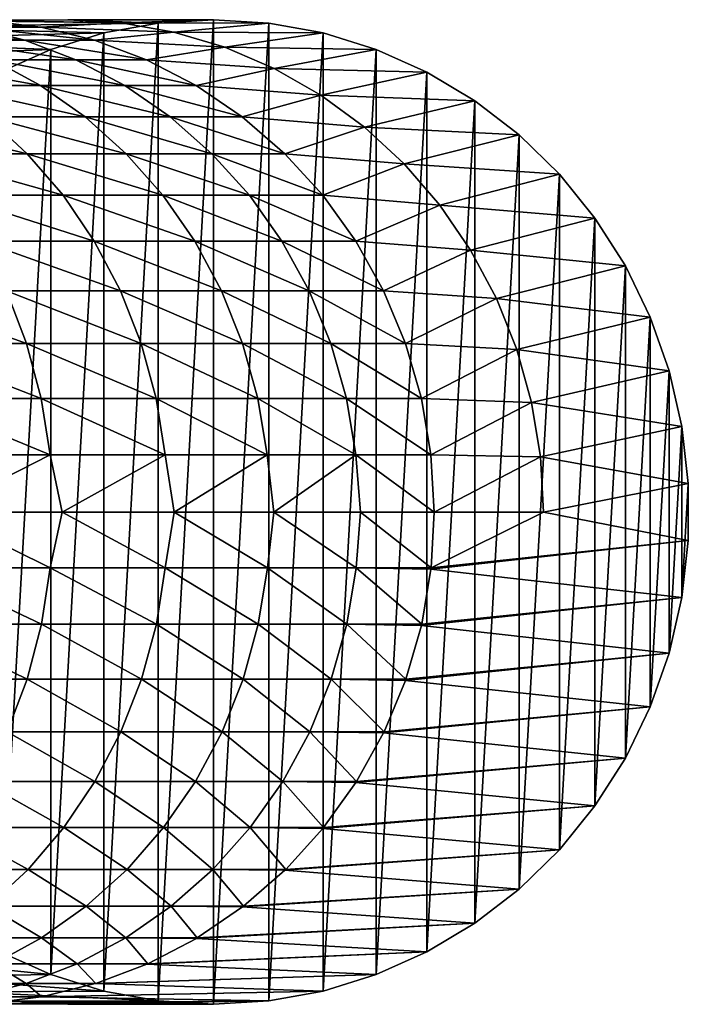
# Model space of a CAD drawing. Header units: metres. Extents: x -23 to 265, y -23 to 70.
# Tile 64 of 64: x 246 to 265, y -14 to 14. Entities that reach past the tile are written whole.
import ezdxf

# ---------------------------------------------------------------- set-up
doc = ezdxf.new("R2010")
doc.units = ezdxf.units.M
doc.layers.add('solid_SWIVIEL_SPOUT_SW0001', color=7, linetype='CONTINUOUS')

msp = doc.modelspace()

# ---------------------------------------------------------------- linework, layer by layer
at = {"layer": 'solid_SWIVIEL_SPOUT_SW0001'}
for points in [[(239.896378, 13.411853, 211.304337), (241.404877, 13.78333, 211.708542), (247.903793, 13.622631, 184.459564)], [(241.404877, 13.78333, 211.708542), (241.426559, 13.787309, 211.714355), (247.903793, 13.622631, 184.459564)], [(241.426559, 13.787309, 211.714355), (242.968094, 13.975067, 212.127411), (249.452469, 13.905336, 184.874527)], [(241.426559, 13.787309, 211.714355), (249.452469, 13.905336, 184.874527), (247.903793, 13.622631, 184.459564)], [(241.837158, 13.790409, 226.018539), (243.31575, 13.416516, 226.592834), (245.656494, 13.416516, 220.04451)], [(244.148895, 13.790409, 219.551376), (241.837158, 13.790409, 226.018539), (245.656494, 13.416516, 220.04451)], [(242.610214, 13.977437, 219.04805), (246.105988, 13.790409, 212.968201), (244.561096, 13.976315, 212.554245)], [(242.610214, 13.977437, 219.04805), (244.148895, 13.790409, 219.551376), (246.105988, 13.790409, 212.968201)], [(242.968094, 13.975067, 212.127411), (242.98851, 13.976315, 212.132874), (249.452469, 13.905336, 184.874527)], [(242.98851, 13.976315, 212.132874), (246.881287, 14, 200.75), (249.452469, 13.905336, 184.874527)], [(242.98851, 13.976315, 212.132874), (244.542236, 13.977437, 212.549194), (246.881287, 14, 200.75)], [(244.148895, 13.790409, 219.551376), (247.638153, 13.416516, 213.378738), (246.123047, 13.787309, 212.972763)], [(244.148895, 13.790409, 219.551376), (245.656494, 13.416516, 220.04451), (247.638153, 13.416516, 213.378738)], [(244.148895, 13.790409, 219.551376), (246.123047, 13.787309, 212.972763), (246.105988, 13.790409, 212.968201)], [(244.542236, 13.977437, 212.549194), (244.561096, 13.976315, 212.554245), (246.881287, 14, 200.75)], [(244.561096, 13.976315, 212.554245), (248.395355, 13.911974, 201.155685), (246.881287, 14, 200.75)], [(244.561096, 13.976315, 212.554245), (246.105988, 13.790409, 212.968201), (248.395355, 13.911974, 201.155685)], [(246.105988, 13.790409, 212.968201), (246.123047, 13.787309, 212.972763), (248.395355, 13.911974, 201.155685)], [(246.123047, 13.787309, 212.972763), (249.890213, 13.64904, 201.556244), (248.395355, 13.911974, 201.155685)], [(246.123047, 13.787309, 212.972763), (247.638153, 13.416516, 213.378738), (249.890213, 13.64904, 201.556244)], [(246.881287, 14, 200.75), (251.0224, 14, 185.295181), (249.452469, 13.905336, 184.874527)], [(248.395355, 13.911974, 201.155685), (251.0224, 14, 185.295181), (246.881287, 14, 200.75)], [(249.452469, 13.905336, 184.874527), (249.452469, -13.905336, 184.874527), (247.903793, -13.622631, 184.459564)], [(249.452469, 13.905336, 184.874527), (247.903793, -13.622631, 184.459564), (247.903793, 13.622631, 184.459564)], [(252.592316, 13.905336, 185.715851), (251.0224, 14, 185.295181), (248.395355, 13.911974, 201.155685)], [(252.592316, 13.905336, 185.715851), (248.395355, 13.911974, 201.155685), (249.890213, 13.64904, 201.556244)], [(251.0224, 14, 185.295181), (251.0224, -14, 185.295181), (249.452469, -13.905336, 184.874527)], [(251.0224, 14, 185.295181), (249.452469, -13.905336, 184.874527), (249.452469, 13.905336, 184.874527)], [(254.140991, 13.622631, 186.130814), (252.592316, 13.905336, 185.715851), (249.890213, 13.64904, 201.556244)], [(252.592316, 13.905336, 185.715851), (251.0224, -14, 185.295181), (251.0224, 14, 185.295181)], [(252.592316, -13.905336, 185.715851), (251.0224, -14, 185.295181), (252.592316, 13.905336, 185.715851)], [(252.592316, -13.905336, 185.715851), (252.592316, 13.905336, 185.715851), (254.140991, 13.622631, 186.130814)], [(239.896378, 13.411853, 211.304337), (247.903793, 13.622631, 184.459564), (246.397278, 13.155698, 184.055893)], [(247.903793, 13.622631, 184.459564), (247.903793, -13.622631, 184.459564), (246.397263, -13.155696, 184.055893)], [(247.903793, 13.622631, 184.459564), (246.397263, -13.155696, 184.055893), (246.397278, 13.155698, 184.055893)], [(247.638153, 13.416516, 213.378738), (251.347412, 13.214451, 201.946686), (249.890213, 13.64904, 201.556244)], [(254.140991, 13.622631, 186.130814), (249.890213, 13.64904, 201.556244), (251.347412, 13.214451, 201.946686)], [(255.647522, 13.155696, 186.534485), (254.140991, 13.622631, 186.130814), (251.347412, 13.214451, 201.946686)], [(252.592316, -13.905336, 185.715851), (254.140991, 13.622631, 186.130814), (254.140991, -13.622631, 186.130814)], [(254.140991, -13.622631, 186.130814), (254.140991, 13.622631, 186.130814), (255.647522, 13.155696, 186.534485)], [(238.418625, 12.855025, 210.908386), (239.873764, 13.404825, 211.298279), (246.397278, 13.155698, 184.055893)], [(239.873764, 13.404825, 211.298279), (239.896378, 13.411853, 211.304337), (246.397278, 13.155698, 184.055893)], [(243.31575, 13.416516, 226.592834), (244.743835, 12.860826, 227.147507), (247.112595, 12.860826, 220.520813)], [(245.656494, 13.416516, 220.04451), (243.31575, 13.416516, 226.592834), (247.112595, 12.860826, 220.520813)], [(245.656494, 13.416516, 220.04451), (249.117966, 12.860826, 213.775253), (247.638153, 13.416516, 213.378738)], [(245.656494, 13.416516, 220.04451), (247.112595, 12.860826, 220.520813), (249.117966, 12.860826, 213.775253)], [(247.638153, 13.416516, 213.378738), (249.117966, 12.860826, 213.775253), (251.347412, 13.214451, 201.946686)], [(249.117966, 12.860826, 213.775253), (252.748688, 12.61356, 202.322159), (251.347412, 13.214451, 201.946686)], [(255.647522, 13.155696, 186.534485), (251.347412, 13.214451, 201.946686), (252.748688, 12.61356, 202.322159)], [(238.418625, 12.855025, 210.908386), (246.397278, 13.155698, 184.055893), (244.953293, 12.510856, 183.668976)], [(246.397278, 13.155698, 184.055893), (246.397263, -13.155696, 184.055893), (244.953293, -12.510853, 183.668976)], [(246.397278, 13.155698, 184.055893), (244.953293, -12.510853, 183.668976), (244.953293, 12.510856, 183.668976)], [(257.091492, 12.510853, 186.921402), (255.647522, 13.155696, 186.534485), (252.748688, 12.61356, 202.322159)], [(254.140991, -13.622631, 186.130814), (255.647522, 13.155696, 186.534485), (255.647507, -13.155698, 186.534485)], [(255.647507, -13.155698, 186.534485), (255.647522, 13.155696, 186.534485), (257.091492, 12.510853, 186.921402)], [(242.018677, 12.860826, 233.635757), (243.346237, 12.130866, 234.236282), (246.102036, 12.130866, 227.675034)], [(244.743835, 12.860826, 227.147507), (242.018677, 12.860826, 233.635757), (246.102036, 12.130866, 227.675034)], [(244.743835, 12.860826, 227.147507), (246.102036, 12.130866, 227.675034), (248.497452, 12.130866, 220.973801)], [(247.112595, 12.860826, 220.520813), (244.743835, 12.860826, 227.147507), (248.497452, 12.130866, 220.973801)], [(247.112595, 12.860826, 220.520813), (250.525375, 12.130866, 214.152374), (249.117966, 12.860826, 213.775253)], [(247.112595, 12.860826, 220.520813), (248.497452, 12.130866, 220.973801), (250.525375, 12.130866, 214.152374)], [(249.117966, 12.860826, 213.775253), (250.525375, 12.130866, 214.152374), (252.748688, 12.61356, 202.322159)], [(250.525375, 12.130866, 214.152374), (254.07579, 11.85423, 202.677765), (252.748688, 12.61356, 202.322159)], [(257.091492, 12.510853, 186.921402), (252.748688, 12.61356, 202.322159), (254.07579, 11.85423, 202.677765)], [(258.4534, 11.696825, 187.286316), (257.091492, 12.510853, 186.921402), (254.07579, 11.85423, 202.677765)], [(255.647507, -13.155698, 186.534485), (257.091492, 12.510853, 186.921402), (257.091492, -12.510856, 186.921402)], [(257.091492, -12.510856, 186.921402), (257.091492, 12.510853, 186.921402), (258.4534, 11.696825, 187.286316)], [(243.346237, 12.130866, 234.236282), (244.587509, 11.23653, 234.797775), (247.371979, 11.23653, 228.168289)], [(246.102036, 12.130866, 227.675034), (243.346237, 12.130866, 234.236282), (247.371979, 11.23653, 228.168289)], [(246.102036, 12.130866, 227.675034), (247.371979, 11.23653, 228.168289), (249.792297, 11.23653, 221.397354)], [(248.497452, 12.130866, 220.973801), (246.102036, 12.130866, 227.675034), (249.792297, 11.23653, 221.397354)], [(248.497452, 12.130866, 220.973801), (251.841324, 11.23653, 214.504974), (250.525375, 12.130866, 214.152374)], [(248.497452, 12.130866, 220.973801), (249.792297, 11.23653, 221.397354), (251.841324, 11.23653, 214.504974)], [(250.525375, 12.130866, 214.152374), (251.841324, 11.23653, 214.504974), (254.07579, 11.85423, 202.677765)], [(251.841324, 11.23653, 214.504974), (255.312561, 10.945765, 203.009155), (254.07579, 11.85423, 202.677765)], [(258.4534, 11.696825, 187.286316), (254.07579, 11.85423, 202.677765), (255.312561, 10.945765, 203.009155)], [(259.714783, 10.724623, 187.624313), (258.4534, 11.696825, 187.286316), (255.312561, 10.945765, 203.009155)], [(257.091492, -12.510856, 186.921402), (258.4534, 11.696825, 187.286316), (258.453369, -11.696828, 187.286316)], [(258.453369, -11.696828, 187.286316), (258.4534, 11.696825, 187.286316), (259.714783, 10.724623, 187.624313)], [(241.447113, 11.23653, 241.266251), (242.555634, 10.189936, 241.842163), (245.725677, 10.189936, 235.312622)], [(244.587509, 11.23653, 234.797775), (241.447113, 11.23653, 241.266251), (245.725677, 10.189936, 235.312622)], [(244.587509, 11.23653, 234.797775), (245.725677, 10.189936, 235.312622), (248.536423, 10.189936, 228.62056)], [(247.371979, 11.23653, 228.168289), (244.587509, 11.23653, 234.797775), (248.536423, 10.189936, 228.62056)], [(247.371979, 11.23653, 228.168289), (248.536423, 10.189936, 228.62056), (250.979584, 10.189936, 221.785721)], [(249.792297, 11.23653, 221.397354), (247.371979, 11.23653, 228.168289), (250.979584, 10.189936, 221.785721)], [(249.792297, 11.23653, 221.397354), (253.047958, 10.189936, 214.828293), (251.841324, 11.23653, 214.504974)], [(249.792297, 11.23653, 221.397354), (250.979584, 10.189936, 221.785721), (253.047958, 10.189936, 214.828293)], [(251.841324, 11.23653, 214.504974), (253.047958, 10.189936, 214.828293), (255.312561, 10.945765, 203.009155)], [(253.047958, 10.189936, 214.828293), (256.443481, 9.899467, 203.31218), (255.312561, 10.945765, 203.009155)], [(259.714783, 10.724623, 187.624313), (255.312561, 10.945765, 203.009155), (256.443481, 9.899467, 203.31218)], [(260.858643, 9.607376, 187.930801), (259.714783, 10.724623, 187.624313), (256.443481, 9.899467, 203.31218)], [(258.453369, -11.696828, 187.286316), (259.714783, 10.724623, 187.624313), (259.714783, -10.724626, 187.624298)], [(259.714783, -10.724626, 187.624298), (259.714783, 10.724623, 187.624313), (260.858643, 9.607376, 187.930801)], [(242.555634, 10.189936, 241.842163), (243.548721, 9.005264, 242.358093), (246.745316, 9.005264, 235.773865)], [(245.725677, 10.189936, 235.312622), (242.555634, 10.189936, 241.842163), (246.745316, 9.005264, 235.773865)], [(245.725677, 10.189936, 235.312622), (246.745316, 9.005264, 235.773865), (249.57962, 9.005264, 229.025742)], [(248.536423, 10.189936, 228.62056), (245.725677, 10.189936, 235.312622), (249.57962, 9.005264, 229.025742)], [(248.536423, 10.189936, 228.62056), (249.57962, 9.005264, 229.025742), (252.043243, 9.005264, 222.133652)], [(250.979584, 10.189936, 221.785721), (248.536423, 10.189936, 228.62056), (252.043243, 9.005264, 222.133652)], [(250.979584, 10.189936, 221.785721), (254.128937, 9.005264, 215.117935), (253.047958, 10.189936, 214.828293)], [(250.979584, 10.189936, 221.785721), (252.043243, 9.005264, 222.133652), (254.128937, 9.005264, 215.117935)], [(253.047958, 10.189936, 214.828293), (254.128937, 9.005264, 215.117935), (256.443481, 9.899467, 203.31218)], [(254.128937, 9.005264, 215.117935), (257.453888, 8.728951, 203.582916), (256.443481, 9.899467, 203.31218)], [(260.858643, 9.607376, 187.930801), (256.443481, 9.899467, 203.31218), (257.453888, 8.728951, 203.582916)], [(261.869476, 8.360206, 188.20166), (260.858643, 9.607376, 187.930801), (257.453888, 8.728951, 203.582916)], [(259.714783, -10.724626, 187.624298), (260.858643, 9.607376, 187.930801), (260.858643, -9.60738, 187.930801)], [(260.858643, -9.60738, 187.930801), (260.858643, 9.607376, 187.930801), (261.869476, 8.360206, 188.20166)], [(243.548721, 9.005264, 242.358093), (244.412918, 7.698569, 242.807053), (247.632629, 7.698569, 236.175232)], [(246.745316, 9.005264, 235.773865), (243.548721, 9.005264, 242.358093), (247.632629, 7.698569, 236.175232)], [(246.745316, 9.005264, 235.773865), (247.632629, 7.698569, 236.175232), (250.487411, 7.698569, 229.378326)], [(249.57962, 9.005264, 229.025742), (246.745316, 9.005264, 235.773865), (250.487411, 7.698569, 229.378326)], [(249.57962, 9.005264, 229.025742), (250.487411, 7.698569, 229.378326), (252.968842, 7.698569, 222.436417)], [(252.043243, 9.005264, 222.133652), (249.57962, 9.005264, 229.025742), (252.968842, 7.698569, 222.436417)], [(252.043243, 9.005264, 222.133652), (255.069611, 7.698569, 215.369995), (254.128937, 9.005264, 215.117935)], [(252.043243, 9.005264, 222.133652), (252.968842, 7.698569, 222.436417), (255.069611, 7.698569, 215.369995)], [(254.128937, 9.005264, 215.117935), (255.069611, 7.698569, 215.369995), (257.453888, 8.728951, 203.582916)], [(255.069611, 7.698569, 215.369995), (258.331421, 7.44857, 203.818054), (257.453888, 8.728951, 203.582916)], [(261.869476, 8.360206, 188.20166), (257.453888, 8.728951, 203.582916), (258.331421, 7.44857, 203.818054)], [(262.733612, 7.000011, 188.433197), (261.869476, 8.360206, 188.20166), (258.331421, 7.44857, 203.818054)], [(260.858643, -9.60738, 187.930801), (261.869476, 8.360206, 188.20166), (261.869476, -8.360208, 188.20166)], [(261.869476, -8.360208, 188.20166), (261.869476, 8.360206, 188.20166), (262.733612, 7.000011, 188.433197)], [(244.412918, 7.698569, 242.807053), (245.13652, 6.287555, 243.182983), (248.375565, 6.287555, 236.511307)], [(247.632629, 7.698569, 236.175232), (244.412918, 7.698569, 242.807053), (248.375565, 6.287555, 236.511307)], [(247.632629, 7.698569, 236.175232), (248.375565, 6.287555, 236.511307), (251.247498, 6.287555, 229.673553)], [(250.487411, 7.698569, 229.378326), (247.632629, 7.698569, 236.175232), (251.247498, 6.287555, 229.673553)], [(250.487411, 7.698569, 229.378326), (251.247498, 6.287555, 229.673553), (253.743851, 6.287555, 222.689926)], [(252.968842, 7.698569, 222.436417), (250.487411, 7.698569, 229.378326), (253.743851, 6.287555, 222.689926)], [(252.968842, 7.698569, 222.436417), (255.857239, 6.287555, 215.581039), (255.069611, 7.698569, 215.369995)], [(252.968842, 7.698569, 222.436417), (253.743851, 6.287555, 222.689926), (255.857239, 6.287555, 215.581039)], [(255.069611, 7.698569, 215.369995), (255.857239, 6.287555, 215.581039), (258.331421, 7.44857, 203.818054)], [(255.857239, 6.287555, 215.581039), (259.065094, 6.074315, 204.014633), (258.331421, 7.44857, 203.818054)], [(262.733612, 7.000011, 188.433197), (258.331421, 7.44857, 203.818054), (259.065094, 6.074315, 204.014633)], [(263.439392, 5.54512, 188.622314), (262.733612, 7.000011, 188.433197), (259.065094, 6.074315, 204.014633)], [(261.869476, -8.360208, 188.20166), (262.733612, 7.000011, 188.433197), (262.733612, -7.000013, 188.433197)], [(262.733612, -7.000013, 188.433197), (262.733612, 7.000011, 188.433197), (263.439392, 5.54512, 188.622314)], [(241.539917, 6.287555, 249.6689), (242.096069, 4.791343, 249.997375), (245.709702, 4.791343, 243.480759)], [(245.13652, 6.287555, 243.182983), (241.539917, 6.287555, 249.6689), (245.709702, 4.791343, 243.480759)], [(245.13652, 6.287555, 243.182983), (245.709702, 4.791343, 243.480759), (248.964081, 4.791343, 236.777512)], [(248.375565, 6.287555, 236.511307), (245.13652, 6.287555, 243.182983), (248.964081, 4.791343, 236.777512)], [(248.375565, 6.287555, 236.511307), (248.964081, 4.791343, 236.777512), (251.849594, 4.791343, 229.90741)], [(251.247498, 6.287555, 229.673553), (248.375565, 6.287555, 236.511307), (251.849594, 4.791343, 229.90741)], [(251.247498, 6.287555, 229.673553), (251.849594, 4.791343, 229.90741), (254.357758, 4.791343, 222.890747)], [(253.743851, 6.287555, 222.689926), (251.247498, 6.287555, 229.673553), (254.357758, 4.791343, 222.890747)], [(253.743851, 6.287555, 222.689926), (256.48114, 4.791343, 215.748215), (255.857239, 6.287555, 215.581039)], [(253.743851, 6.287555, 222.689926), (254.357758, 4.791343, 222.890747), (256.48114, 4.791343, 215.748215)], [(255.857239, 6.287555, 215.581039), (256.48114, 4.791343, 215.748215), (259.065094, 6.074315, 204.014633)], [(256.48114, 4.791343, 215.748215), (259.645355, 4.623967, 204.17012), (259.065094, 6.074315, 204.014633)], [(263.439392, 5.54512, 188.622314), (259.065094, 6.074315, 204.014633), (259.645355, 4.623967, 204.17012)], [(263.977264, 4.015241, 188.766434), (263.439392, 5.54512, 188.622314), (259.645355, 4.623967, 204.17012)], [(262.733612, -7.000013, 188.433197), (263.439392, 5.54512, 188.622314), (263.439392, -5.545123, 188.622314)], [(263.439392, -5.545123, 188.622314), (263.439392, 5.54512, 188.622314), (263.977264, 4.015241, 188.766434)], [(242.096069, 4.791343, 249.997375), (242.498764, 3.230207, 250.235199), (246.12471, 3.230207, 243.696365)], [(245.709702, 4.791343, 243.480759), (242.096069, 4.791343, 249.997375), (246.12471, 3.230207, 243.696365)], [(245.709702, 4.791343, 243.480759), (246.12471, 3.230207, 243.696365), (249.390182, 3.230207, 236.970261)], [(248.964081, 4.791343, 236.777512), (245.709702, 4.791343, 243.480759), (249.390182, 3.230207, 236.970261)], [(248.964081, 4.791343, 236.777512), (249.390182, 3.230207, 236.970261), (252.285538, 3.230207, 230.076736)], [(251.849594, 4.791343, 229.90741), (248.964081, 4.791343, 236.777512), (252.285538, 3.230207, 230.076736)], [(251.849594, 4.791343, 229.90741), (252.285538, 3.230207, 230.076736), (254.802261, 3.230207, 223.036148)], [(254.357758, 4.791343, 222.890747), (251.849594, 4.791343, 229.90741), (254.802261, 3.230207, 223.036148)], [(254.357758, 4.791343, 222.890747), (256.932892, 3.230207, 215.869263), (256.48114, 4.791343, 215.748215)], [(254.357758, 4.791343, 222.890747), (254.802261, 3.230207, 223.036148), (256.932892, 3.230207, 215.869263)], [(256.48114, 4.791343, 215.748215), (256.932892, 3.230207, 215.869263), (259.645355, 4.623967, 204.17012)], [(256.932892, 3.230207, 215.869263), (260.065186, 3.115383, 204.282608), (259.645355, 4.623967, 204.17012)], [(263.977264, 4.015241, 188.766434), (259.645355, 4.623967, 204.17012), (260.065186, 3.115383, 204.282608)], [(264.339905, 2.431086, 188.863602), (263.977264, 4.015241, 188.766434), (260.065186, 3.115383, 204.282608)], [(263.439392, -5.545123, 188.622314), (263.977264, 4.015241, 188.766434), (263.977264, -4.015242, 188.766434)], [(263.977264, -4.015242, 188.766434), (263.977264, 4.015241, 188.766434), (264.339905, 2.431086, 188.863602)], [(242.498764, 3.230207, 250.235199), (242.742508, 1.625301, 250.37915), (246.375916, 1.625301, 243.826874)], [(246.12471, 3.230207, 243.696365), (242.498764, 3.230207, 250.235199), (246.375916, 1.625301, 243.826874)], [(246.12471, 3.230207, 243.696365), (246.375916, 1.625301, 243.826874), (249.648102, 1.625301, 237.086929)], [(249.390182, 3.230207, 236.970261), (246.12471, 3.230207, 243.696365), (249.648102, 1.625301, 237.086929)], [(249.390182, 3.230207, 236.970261), (249.648102, 1.625301, 237.086929), (252.549423, 1.625301, 230.17923)], [(252.285538, 3.230207, 230.076736), (249.390182, 3.230207, 236.970261), (252.549423, 1.625301, 230.17923)], [(252.285538, 3.230207, 230.076736), (252.549423, 1.625301, 230.17923), (255.07132, 1.625301, 223.124146)], [(254.802261, 3.230207, 223.036148), (252.285538, 3.230207, 230.076736), (255.07132, 1.625301, 223.124146)], [(254.802261, 3.230207, 223.036148), (257.206329, 1.625301, 215.94252), (256.932892, 3.230207, 215.869263)], [(254.802261, 3.230207, 223.036148), (255.07132, 1.625301, 223.124146), (257.206329, 1.625301, 215.94252)], [(256.932892, 3.230207, 215.869263), (257.206329, 1.625301, 215.94252), (260.065186, 3.115383, 204.282608)], [(257.206329, 1.625301, 215.94252), (260.319244, 1.567415, 204.350693), (260.065186, 3.115383, 204.282608)], [(264.339905, 2.431086, 188.863602), (260.065186, 3.115383, 204.282608), (260.319244, 1.567415, 204.350693)], [(264.522461, 0.814032, 188.912521), (264.339905, 2.431086, 188.863602), (260.319244, 1.567415, 204.350693)], [(263.977264, -4.015242, 188.766434), (264.339905, 2.431086, 188.863602), (264.339905, -2.431086, 188.863602)], [(264.339905, -2.431086, 188.863602), (264.339905, 2.431086, 188.863602), (264.522461, 0.814032, 188.912521)], [(243.175583, 0, 249.828598), (246.375916, 1.625301, 243.826874), (242.742508, 1.625301, 250.37915)], [(243.175583, 0, 249.828598), (246.714981, 0, 243.377121), (246.375916, 1.625301, 243.826874)], [(246.714981, 0, 243.377121), (249.648102, 1.625301, 237.086929), (246.375916, 1.625301, 243.826874)], [(246.714981, 0, 243.377121), (249.905472, 0, 236.74614), (249.648102, 1.625301, 237.086929)], [(249.905472, 0, 236.74614), (252.549423, 1.625301, 230.17923), (249.648102, 1.625301, 237.086929)], [(249.905472, 0, 236.74614), (252.737946, 0, 229.954529), (252.549423, 1.625301, 230.17923)], [(252.737946, 0, 229.954529), (255.07132, 1.625301, 223.124146), (252.549423, 1.625301, 230.17923)], [(252.737946, 0, 229.954529), (255.204391, 0, 223.021591), (255.07132, 1.625301, 223.124146)], [(255.07132, 1.625301, 223.124146), (257.29776, 0, 215.967026), (257.206329, 1.625301, 215.94252)], [(255.204391, 0, 223.021591), (257.29776, 0, 215.967026), (255.07132, 1.625301, 223.124146)], [(257.206329, 1.625301, 215.94252), (257.29776, 0, 215.967026), (260.319244, 1.567415, 204.350693)], [(257.29776, 0, 215.967026), (260.404236, 0, 204.373474), (260.319244, 1.567415, 204.350693)], [(264.522461, 0.814032, 188.912521), (260.319244, 1.567415, 204.350693), (260.404236, 0, 204.373474)], [(264.522461, -0.814031, 188.912521), (264.522461, 0.814032, 188.912521), (260.404236, 0, 204.373474)], [(264.339905, -2.431086, 188.863602), (264.522461, 0.814032, 188.912521), (264.522461, -0.814031, 188.912521)], [(246.380051, -1.584845, 243.829025), (243.175583, 0, 249.828598), (242.746536, -1.584845, 250.381531)], [(246.380051, -1.584845, 243.829025), (246.714981, 0, 243.377121), (243.175583, 0, 249.828598)], [(249.652359, -1.584845, 237.088852), (246.714981, 0, 243.377121), (246.380051, -1.584845, 243.829025)], [(249.652359, -1.584845, 237.088852), (249.905472, 0, 236.74614), (246.714981, 0, 243.377121)], [(252.553772, -1.584845, 230.180923), (249.905472, 0, 236.74614), (249.652359, -1.584845, 237.088852)], [(252.553772, -1.584845, 230.180923), (252.737946, 0, 229.954529), (249.905472, 0, 236.74614)], [(255.075745, -1.584845, 223.12561), (252.737946, 0, 229.954529), (252.553772, -1.584845, 230.180923)], [(255.075745, -1.584845, 223.12561), (255.204391, 0, 223.021591), (252.737946, 0, 229.954529)], [(257.210846, -1.584845, 215.943741), (255.204391, 0, 223.021591), (255.075745, -1.584845, 223.12561)], [(257.210846, -1.584845, 215.943741), (257.29776, 0, 215.967026), (255.204391, 0, 223.021591)], [(257.210846, -1.584845, 215.943741), (260.404236, 0, 204.373474), (257.29776, 0, 215.967026)], [(264.522461, -0.814031, 188.912521), (260.404236, 0, 204.373474), (257.210846, -1.584845, 215.943741)], [(264.522461, -0.814031, 188.912521), (257.210846, -1.584845, 215.943741), (257.206329, -1.625301, 215.94252)], [(264.339905, -2.431086, 188.863602), (264.522461, -0.814031, 188.912521), (257.206329, -1.625301, 215.94252)], [(242.746536, -1.584845, 250.381531), (242.506805, -3.190568, 250.239944), (246.132996, -3.190568, 243.700668)], [(246.380051, -1.584845, 243.829025), (242.746536, -1.584845, 250.381531), (246.132996, -3.190568, 243.700668)], [(246.380051, -1.584845, 243.829025), (246.132996, -3.190568, 243.700668), (249.398682, -3.190568, 236.974106)], [(249.652359, -1.584845, 237.088852), (246.380051, -1.584845, 243.829025), (249.398682, -3.190568, 236.974106)], [(249.652359, -1.584845, 237.088852), (249.398682, -3.190568, 236.974106), (252.29425, -3.190568, 230.080124)], [(252.553772, -1.584845, 230.180923), (249.652359, -1.584845, 237.088852), (252.29425, -3.190568, 230.080124)], [(252.553772, -1.584845, 230.180923), (252.29425, -3.190568, 230.080124), (254.811127, -3.190568, 223.039047)], [(255.075745, -1.584845, 223.12561), (252.553772, -1.584845, 230.180923), (254.811127, -3.190568, 223.039047)], [(255.075745, -1.584845, 223.12561), (254.811127, -3.190568, 223.039047), (256.941895, -3.190568, 215.871674)], [(257.206329, -1.625301, 215.94252), (255.075745, -1.584845, 223.12561), (256.941895, -3.190568, 215.871674)], [(257.206329, -1.625301, 215.94252), (257.210846, -1.584845, 215.943741), (255.075745, -1.584845, 223.12561)], [(264.339905, -2.431086, 188.863602), (257.206329, -1.625301, 215.94252), (256.941895, -3.190568, 215.871674)], [(264.339905, -2.431086, 188.863602), (256.941895, -3.190568, 215.871674), (256.933258, -3.228622, 215.869354)], [(263.977264, -4.015242, 188.766434), (264.339905, -2.431086, 188.863602), (256.933258, -3.228622, 215.869354)], [(242.506805, -3.190568, 250.239944), (242.108032, -4.753058, 250.004425), (245.722015, -4.753058, 243.487152)], [(246.132996, -3.190568, 243.700668), (242.506805, -3.190568, 250.239944), (245.722015, -4.753058, 243.487152)], [(246.132996, -3.190568, 243.700668), (245.722015, -4.753058, 243.487152), (248.976715, -4.753058, 236.783234)], [(249.398682, -3.190568, 236.974106), (246.132996, -3.190568, 243.700668), (248.976715, -4.753058, 236.783234)], [(249.398682, -3.190568, 236.974106), (248.976715, -4.753058, 236.783234), (251.862549, -4.753058, 229.912445)], [(252.29425, -3.190568, 230.080124), (249.398682, -3.190568, 236.974106), (251.862549, -4.753058, 229.912445)], [(252.29425, -3.190568, 230.080124), (251.862549, -4.753058, 229.912445), (254.370956, -4.753058, 222.895065)], [(254.811127, -3.190568, 223.039047), (252.29425, -3.190568, 230.080124), (254.370956, -4.753058, 222.895065)], [(254.811127, -3.190568, 223.039047), (254.370956, -4.753058, 222.895065), (256.494568, -4.753058, 215.751816)], [(256.933258, -3.228622, 215.869354), (254.811127, -3.190568, 223.039047), (256.494568, -4.753058, 215.751816)], [(256.933258, -3.228622, 215.869354), (256.941895, -3.190568, 215.871674), (254.811127, -3.190568, 223.039047)], [(263.977264, -4.015242, 188.766434), (256.933258, -3.228622, 215.869354), (256.494568, -4.753058, 215.751816)], [(263.977264, -4.015242, 188.766434), (256.494568, -4.753058, 215.751816), (256.482239, -4.788282, 215.748505)], [(263.439392, -5.545123, 188.622314), (263.977264, -4.015242, 188.766434), (256.482239, -4.788282, 215.748505)], [(245.722015, -4.753058, 243.487152), (242.108032, -4.753058, 250.004425), (245.152695, -6.251143, 243.191391)], [(245.722015, -4.753058, 243.487152), (245.152695, -6.251143, 243.191391), (248.392181, -6.251143, 236.518814)], [(248.976715, -4.753058, 236.783234), (245.722015, -4.753058, 243.487152), (248.392181, -6.251143, 236.518814)], [(248.976715, -4.753058, 236.783234), (248.392181, -6.251143, 236.518814), (251.264496, -6.251143, 229.680161)], [(251.862549, -4.753058, 229.912445), (248.976715, -4.753058, 236.783234), (251.264496, -6.251143, 229.680161)], [(251.862549, -4.753058, 229.912445), (251.264496, -6.251143, 229.680161), (253.761185, -6.251143, 222.695602)], [(254.370956, -4.753058, 222.895065), (251.862549, -4.753058, 229.912445), (253.761185, -6.251143, 222.695602)], [(254.370956, -4.753058, 222.895065), (253.761185, -6.251143, 222.695602), (255.874863, -6.251143, 215.585754)], [(256.482239, -4.788282, 215.748505), (254.370956, -4.753058, 222.895065), (255.874863, -6.251143, 215.585754)], [(256.482239, -4.788282, 215.748505), (256.494568, -4.753058, 215.751816), (254.370956, -4.753058, 222.895065)], [(263.439392, -5.545123, 188.622314), (256.482239, -4.788282, 215.748505), (255.874863, -6.251143, 215.585754)], [(263.439392, -5.545123, 188.622314), (255.874863, -6.251143, 215.585754), (255.85936, -6.283188, 215.581604)], [(262.733612, -7.000013, 188.433197), (263.439392, -5.545123, 188.622314), (255.85936, -6.283188, 215.581604)], [(245.152695, -6.251143, 243.191391), (244.432755, -7.664522, 242.817352), (247.652985, -7.664522, 236.184433)], [(248.392181, -6.251143, 236.518814), (245.152695, -6.251143, 243.191391), (247.652985, -7.664522, 236.184433)], [(248.392181, -6.251143, 236.518814), (247.652985, -7.664522, 236.184433), (250.50824, -7.664522, 229.386429)], [(251.264496, -6.251143, 229.680161), (248.392181, -6.251143, 236.518814), (250.50824, -7.664522, 229.386429)], [(251.264496, -6.251143, 229.680161), (250.50824, -7.664522, 229.386429), (252.990082, -7.664522, 222.443375)], [(253.761185, -6.251143, 222.695602), (251.264496, -6.251143, 229.680161), (252.990082, -7.664522, 222.443375)], [(253.761185, -6.251143, 222.695602), (252.990082, -7.664522, 222.443375), (255.091202, -7.664522, 215.375778)], [(255.85936, -6.283188, 215.581604), (253.761185, -6.251143, 222.695602), (255.091202, -7.664522, 215.375778)], [(255.85936, -6.283188, 215.581604), (255.874863, -6.251143, 215.585754), (253.761185, -6.251143, 222.695602)], [(262.733612, -7.000013, 188.433197), (255.85936, -6.283188, 215.581604), (255.091202, -7.664522, 215.375778)], [(262.733612, -7.000013, 188.433197), (255.091202, -7.664522, 215.375778), (255.073074, -7.693126, 215.370926)], [(261.869476, -8.360208, 188.20166), (262.733612, -7.000013, 188.433197), (255.073074, -7.693126, 215.370926)], [(244.432755, -7.664522, 242.817352), (243.57193, -8.974045, 242.370148), (246.76915, -8.974045, 235.784637)], [(247.652985, -7.664522, 236.184433), (244.432755, -7.664522, 242.817352), (246.76915, -8.974045, 235.784637)], [(247.652985, -7.664522, 236.184433), (246.76915, -8.974045, 235.784637), (249.603989, -8.974045, 229.035202)], [(250.50824, -7.664522, 229.386429), (247.652985, -7.664522, 236.184433), (249.603989, -8.974045, 229.035202)], [(250.50824, -7.664522, 229.386429), (249.603989, -8.974045, 229.035202), (252.0681, -8.974045, 222.141785)], [(252.990082, -7.664522, 222.443375), (250.50824, -7.664522, 229.386429), (252.0681, -8.974045, 222.141785)], [(252.990082, -7.664522, 222.443375), (252.0681, -8.974045, 222.141785), (254.15419, -8.974045, 215.12471)], [(255.073074, -7.693126, 215.370926), (252.990082, -7.664522, 222.443375), (254.15419, -8.974045, 215.12471)], [(255.073074, -7.693126, 215.370926), (255.091202, -7.664522, 215.375778), (252.990082, -7.664522, 222.443375)], [(261.869476, -8.360208, 188.20166), (255.073074, -7.693126, 215.370926), (254.15419, -8.974045, 215.12471)], [(261.869476, -8.360208, 188.20166), (254.15419, -8.974045, 215.12471), (254.133987, -8.999026, 215.119293)], [(260.858643, -9.60738, 187.930801), (261.869476, -8.360208, 188.20166), (254.133987, -8.999026, 215.119293)], [(243.57193, -8.974045, 242.370148), (242.581909, -10.161966, 241.855804), (245.75264, -10.161966, 235.324829)], [(246.76915, -8.974045, 235.784637), (243.57193, -8.974045, 242.370148), (245.75264, -10.161966, 235.324829)], [(246.76915, -8.974045, 235.784637), (245.75264, -10.161966, 235.324829), (248.564011, -10.161966, 228.631271)], [(249.603989, -8.974045, 229.035202), (246.76915, -8.974045, 235.784637), (248.564011, -10.161966, 228.631271)], [(249.603989, -8.974045, 229.035202), (248.564011, -10.161966, 228.631271), (251.007721, -10.161966, 221.794937)], [(252.0681, -8.974045, 222.141785), (249.603989, -8.974045, 229.035202), (251.007721, -10.161966, 221.794937)], [(252.0681, -8.974045, 222.141785), (251.007721, -10.161966, 221.794937), (253.076538, -10.161966, 214.835953)], [(254.133987, -8.999026, 215.119293), (252.0681, -8.974045, 222.141785), (253.076538, -10.161966, 214.835953)], [(254.133987, -8.999026, 215.119293), (254.15419, -8.974045, 215.12471), (252.0681, -8.974045, 222.141785)], [(260.858643, -9.60738, 187.930801), (254.133987, -8.999026, 215.119293), (253.076538, -10.161966, 214.835953)], [(260.858643, -9.60738, 187.930801), (253.076538, -10.161966, 214.835953), (253.054825, -10.183231, 214.830139)], [(259.714783, -10.724626, 187.624298), (260.858643, -9.60738, 187.930801), (253.054825, -10.183231, 214.830139)], [(245.75264, -10.161966, 235.324829), (242.581909, -10.161966, 241.855804), (244.617249, -11.212191, 234.811234)], [(245.75264, -10.161966, 235.324829), (244.617249, -11.212191, 234.811234), (247.402405, -11.212191, 228.180099)], [(248.564011, -10.161966, 228.631271), (245.75264, -10.161966, 235.324829), (247.402405, -11.212191, 228.180099)], [(248.564011, -10.161966, 228.631271), (247.402405, -11.212191, 228.180099), (249.823318, -11.212191, 221.407501)], [(251.007721, -10.161966, 221.794937), (248.564011, -10.161966, 228.631271), (249.823318, -11.212191, 221.407501)], [(251.007721, -10.161966, 221.794937), (249.823318, -11.212191, 221.407501), (251.872849, -11.212191, 214.513428)], [(253.054825, -10.183231, 214.830139), (251.007721, -10.161966, 221.794937), (251.872849, -11.212191, 214.513428)], [(253.054825, -10.183231, 214.830139), (253.076538, -10.161966, 214.835953), (251.007721, -10.161966, 221.794937)], [(259.714783, -10.724626, 187.624298), (253.054825, -10.183231, 214.830139), (251.872849, -11.212191, 214.513428)], [(259.714783, -10.724626, 187.624298), (251.872849, -11.212191, 214.513428), (251.850159, -11.229725, 214.507339)], [(258.453369, -11.696828, 187.286316), (259.714783, -10.724626, 187.624298), (251.850159, -11.229725, 214.507339)], [(244.617249, -11.212191, 234.811234), (243.378357, -12.110486, 234.250809), (246.134903, -12.110486, 227.687805)], [(247.402405, -11.212191, 228.180099), (244.617249, -11.212191, 234.811234), (246.134903, -12.110486, 227.687805)], [(247.402405, -11.212191, 228.180099), (246.134903, -12.110486, 227.687805), (248.53096, -12.110486, 220.984772)], [(249.823318, -11.212191, 221.407501), (247.402405, -11.212191, 228.180099), (248.53096, -12.110486, 220.984772)], [(249.823318, -11.212191, 221.407501), (248.53096, -12.110486, 220.984772), (250.559433, -12.110486, 214.161499)], [(251.850159, -11.229725, 214.507339), (249.823318, -11.212191, 221.407501), (250.559433, -12.110486, 214.161499)], [(251.850159, -11.229725, 214.507339), (251.872849, -11.212191, 214.513428), (249.823318, -11.212191, 221.407501)], [(258.453369, -11.696828, 187.286316), (251.850159, -11.229725, 214.507339), (250.559433, -12.110486, 214.161499)], [(258.453369, -11.696828, 187.286316), (250.559433, -12.110486, 214.161499), (250.536285, -12.124355, 214.155289)], [(257.091492, -12.510856, 186.921402), (258.453369, -11.696828, 187.286316), (250.536285, -12.124355, 214.155289)], [(246.134903, -12.110486, 227.687805), (243.378357, -12.110486, 234.250809), (244.778687, -12.84468, 227.161041)], [(246.134903, -12.110486, 227.687805), (244.778687, -12.84468, 227.161041), (247.148132, -12.84468, 220.53244)], [(248.53096, -12.110486, 220.984772), (246.134903, -12.110486, 227.687805), (247.148132, -12.84468, 220.53244)], [(248.53096, -12.110486, 220.984772), (247.148132, -12.84468, 220.53244), (249.154083, -12.84468, 213.784927)], [(250.536285, -12.124355, 214.155289), (248.53096, -12.110486, 220.984772), (249.154083, -12.84468, 213.784927)], [(250.536285, -12.124355, 214.155289), (250.559433, -12.110486, 214.161499), (248.53096, -12.110486, 220.984772)], [(257.091492, -12.510856, 186.921402), (250.536285, -12.124355, 214.155289), (249.154083, -12.84468, 213.784927)], [(244.953293, -12.510853, 183.668976), (246.397263, -13.155696, 184.055893), (241.013885, -12.61356, 199.177841)], [(257.091492, -12.510856, 186.921402), (249.154083, -12.84468, 213.784927), (249.130981, -12.855025, 213.778748)], [(255.647507, -13.155698, 186.534485), (257.091492, -12.510856, 186.921402), (249.130981, -12.855025, 213.778748)], [(246.397263, -13.155696, 184.055893), (242.415176, -13.214451, 199.553314), (241.013885, -12.61356, 199.177841)], [(244.778687, -12.84468, 227.161041), (243.352112, -13.404825, 226.606949), (245.693573, -13.404825, 220.056641)], [(247.148132, -12.84468, 220.53244), (244.778687, -12.84468, 227.161041), (245.693573, -13.404825, 220.056641)], [(247.148132, -12.84468, 220.53244), (245.693573, -13.404825, 220.056641), (247.675842, -13.404825, 213.38884)], [(249.130981, -12.855025, 213.778748), (247.148132, -12.84468, 220.53244), (247.675842, -13.404825, 213.38884)], [(249.130981, -12.855025, 213.778748), (249.154083, -12.84468, 213.784927), (247.148132, -12.84468, 220.53244)], [(255.647507, -13.155698, 186.534485), (249.130981, -12.855025, 213.778748), (247.675842, -13.404825, 213.38884)], [(246.397263, -13.155696, 184.055893), (247.903793, -13.622631, 184.459564), (242.415176, -13.214451, 199.553314)], [(255.647507, -13.155698, 186.534485), (247.675842, -13.404825, 213.38884), (247.653229, -13.411853, 213.382782)], [(254.140991, -13.622631, 186.130814), (255.647507, -13.155698, 186.534485), (247.653229, -13.411853, 213.382782)], [(247.903793, -13.622631, 184.459564), (243.87236, -13.64904, 199.943756), (242.415176, -13.214451, 199.553314)], [(245.693573, -13.404825, 220.056641), (243.352112, -13.404825, 226.606949), (244.187012, -13.78333, 219.563843)], [(245.693573, -13.404825, 220.056641), (244.187012, -13.78333, 219.563843), (246.14473, -13.78333, 212.978577)], [(247.653229, -13.411853, 213.382782), (245.693573, -13.404825, 220.056641), (246.14473, -13.78333, 212.978577)], [(247.653229, -13.411853, 213.382782), (247.675842, -13.404825, 213.38884), (245.693573, -13.404825, 220.056641)], [(254.140991, -13.622631, 186.130814), (247.653229, -13.411853, 213.382782), (246.14473, -13.78333, 212.978577)], [(247.903793, -13.622631, 184.459564), (249.452469, -13.905336, 184.874527), (243.87236, -13.64904, 199.943756)], [(249.452469, -13.905336, 184.874527), (245.367218, -13.911974, 200.344315), (243.87236, -13.64904, 199.943756)], [(254.140991, -13.622631, 186.130814), (246.14473, -13.78333, 212.978577), (246.123047, -13.787309, 212.972763)], [(252.592316, -13.905336, 185.715851), (254.140991, -13.622631, 186.130814), (246.123047, -13.787309, 212.972763)], [(242.98851, -13.976315, 212.132874), (245.367218, -13.911974, 200.344315), (246.881287, -14, 200.75)], [(242.98851, -13.976315, 212.132874), (246.881287, -14, 200.75), (243.00737, -13.977437, 212.137924)], [(244.561096, -13.976315, 212.554245), (243.00737, -13.977437, 212.137924), (246.881287, -14, 200.75)], [(246.123047, -13.787309, 212.972763), (244.187012, -13.78333, 219.563843), (244.581512, -13.975067, 212.559723)], [(246.123047, -13.787309, 212.972763), (246.14473, -13.78333, 212.978577), (244.187012, -13.78333, 219.563843)], [(252.592316, -13.905336, 185.715851), (244.561096, -13.976315, 212.554245), (246.881287, -14, 200.75)], [(252.592316, -13.905336, 185.715851), (244.581512, -13.975067, 212.559723), (244.561096, -13.976315, 212.554245)], [(252.592316, -13.905336, 185.715851), (246.123047, -13.787309, 212.972763), (244.581512, -13.975067, 212.559723)], [(249.452469, -13.905336, 184.874527), (251.0224, -14, 185.295181), (245.367218, -13.911974, 200.344315)], [(251.0224, -14, 185.295181), (246.881287, -14, 200.75), (245.367218, -13.911974, 200.344315)], [(252.592316, -13.905336, 185.715851), (246.881287, -14, 200.75), (251.0224, -14, 185.295181)]]:
    msp.add_3dface(points, dxfattribs=at)

doc.saveas('drawing.dxf')
